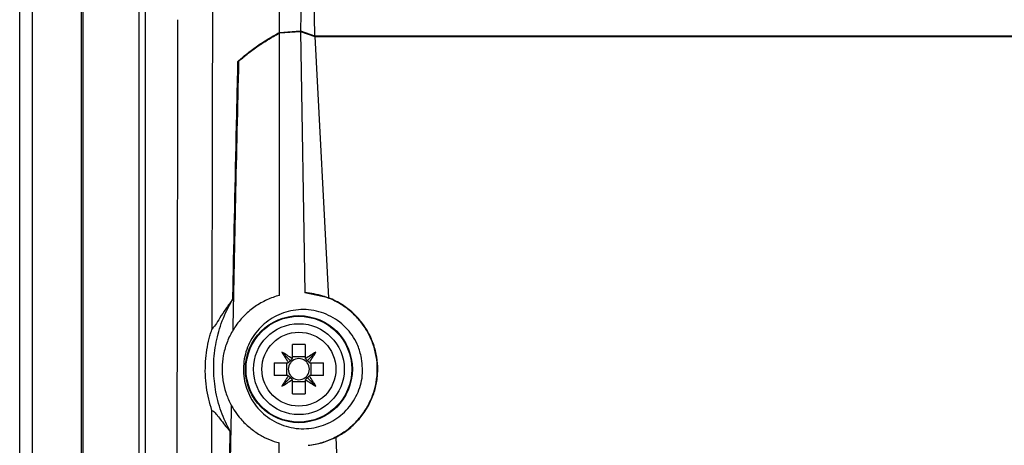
# Model space of a CAD drawing. Header units: millimetres. Extents: x -0.66 to 0.91, y -0.4 to 0.64.
# Tile 65 of 241: x -0.0314 to 0.0477, y 0.0999 to 0.1341. Entities that reach past the tile are written whole.
import ezdxf

# ---------------------------------------------------------------- set-up
doc = ezdxf.new("R2010")
doc.units = ezdxf.units.MM
doc.layers.add('FORMAT', color=7, linetype='Continuous')

msp = doc.modelspace()

# ---------------------------------------------------------------- linework, layer by layer
at = {"layer": 'FORMAT', "color": 7, "linetype": 'Continuous', "lineweight": 25}
for p, q in [((-0.031429, -0.035976), (-0.031429, 0.324024)), ((-0.030429, 0.324024), (-0.030429, -0.035976)), ((-0.026473, -0.03602), (-0.026473, 0.324067)), ((-0.008144, 0.16513), (-0.008867, 0.133224)), ((-0.007825, 0.140028), (-0.007733, 0.132819)), ((-0.026342, 0.136136), (-0.026342, 0.021911)), ((-0.021833, 0.022364), (-0.021833, 0.135921)), ((-0.021333, 0.135921), (-0.021333, 0.022126)), ((-0.010554, 0.111971), (-0.010548, 0.133053)), ((-0.010548, 0.133099), (-0.008867, 0.133224)), ((-0.010548, 0.133053), (-0.008865, 0.133177)), ((-0.008867, 0.133224), (-0.007733, 0.132819)), ((-0.008865, 0.133177), (-0.008508, 0.112181)), ((-0.008865, 0.133177), (-0.007711, 0.132772)), ((-0.007733, 0.132819), (0.184874, 0.132819)), ((-0.007711, 0.132772), (-0.00661, 0.11178)), ((-0.007711, 0.132772), (0.184853, 0.132772)), ((-0.013832, 0.13077), (-0.013883, 0.13077)), ((-0.00661, 0.11178), (-0.008508, 0.112181)), ((-0.0095, 0.106909), (-0.0095, 0.108018)), ((-0.00847, 0.108018), (-0.00847, 0.106909)), ((-0.00965, 0.106705), (-0.010361, 0.107417)), ((-0.00847, 0.107024), (-0.0095, 0.107024)), ((-0.008321, 0.106705), (-0.00761, 0.107417)), ((-0.010963, 0.106556), (-0.009853, 0.106556)), ((-0.009969, 0.106556), (-0.009969, 0.105526)), ((-0.008118, 0.106556), (-0.007008, 0.106556)), ((-0.008002, 0.105526), (-0.008002, 0.106556)), ((-0.009853, 0.105526), (-0.010963, 0.105526)), ((-0.00965, 0.105377), (-0.010361, 0.104665)), ((-0.008321, 0.105377), (-0.00761, 0.104665)), ((-0.007008, 0.105526), (-0.008118, 0.105526)), ((-0.0095, 0.104064), (-0.0095, 0.105174)), ((-0.0095, 0.105058), (-0.00847, 0.105058)), ((-0.00847, 0.105174), (-0.00847, 0.104064)), ((-0.006022, 0.100563), (-0.003659, 0.055495))]:
    msp.add_line(p, q, dxfattribs=at)
for radius in [0.0043023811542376, 0.00425, 0.00365, 0.0029732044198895]:
    msp.add_circle((-0.008985, 0.106041), radius, dxfattribs=at)
for centre, radius, start, end in [((-0.008985, 0.09428), 0.0137481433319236, 87.853221, 92.146779), ((0.011207, 0.120229), 0.0250865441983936, 210.711094, 212.968328), ((-0.023173, 0.085849), 0.0250865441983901, 57.031672, 59.288906), ((-0.008985, 0.106041), 0.0010088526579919, 120.695867, 122.113148), ((-0.008985, 0.106041), 0.000851, 52.758896, 127.241104), ((-0.008985, 0.106041), 0.0010088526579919, 57.886852, 59.304133), ((0.005202, 0.085849), 0.0250865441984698, 120.711094, 122.968328), ((-0.029178, 0.120229), 0.0250865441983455, 327.031672, 329.288906), ((0.002776, 0.106041), 0.0137481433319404, 177.853221, 182.146779), ((-0.008985, 0.106041), 0.0010088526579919, 147.886852, 149.304133), ((-0.008985, 0.106041), 0.000851, 142.758896, 217.241104), ((-0.008985, 0.106041), 0.000851, 127.241104, 142.758896), ((-0.008985, 0.106041), 0.000851, 37.241104, 52.758896), ((-0.008985, 0.106041), 0.000851, 322.758896, 37.241104), ((-0.008985, 0.106041), 0.0010088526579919, 30.695867, 32.113148), ((-0.020746, 0.106041), 0.0137481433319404, 357.853221, 2.146779), ((0.011207, 0.091853), 0.0250865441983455, 147.031672, 149.288906), ((-0.008985, 0.106041), 0.0010088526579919, 210.695867, 212.113148), ((-0.008985, 0.106041), 0.000851, 217.241104, 232.758896), ((-0.008985, 0.106041), 0.000851, 232.758896, 307.241104), ((-0.008985, 0.106041), 0.000851, 307.241104, 322.758896), ((-0.029178, 0.091853), 0.0250865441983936, 30.711094, 32.968328), ((-0.008985, 0.106041), 0.0010088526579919, 327.886852, 329.304133), ((-0.023173, 0.126233), 0.0250865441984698, 300.711094, 302.968328), ((-0.008985, 0.106041), 0.0010088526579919, 237.886852, 239.304133), ((-0.008985, 0.106041), 0.0010088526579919, 300.695867, 302.113148), ((0.005202, 0.126233), 0.025086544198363, 237.031672, 239.288906), ((-0.008985, 0.117802), 0.0137481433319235, 267.853221, 272.146779)]:
    msp.add_arc(centre, radius, start, end, dxfattribs=at)
for centre, major_axis, start_param, end_param in [((-0.008815, 0.106284), (0.0005607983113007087, 0.0008030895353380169), 1.471744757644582, 1.706347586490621), ((-0.009155, 0.106284), (-0.0005607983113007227, 0.0008030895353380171), 4.576837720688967, 4.811440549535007), ((-0.009229, 0.105871), (0.0008030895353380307, 0.0005607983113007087), 1.435245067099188, 1.669847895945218), ((-0.008742, 0.105871), (0.0008030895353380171, -0.0005607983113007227), 1.471744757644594, 1.706347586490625), ((-0.009229, 0.106211), (0.0008030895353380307, -0.0005607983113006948), 4.61333741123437, 4.847940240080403), ((-0.008815, 0.105798), (-0.000560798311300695, 0.0008030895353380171), 1.435245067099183, 1.669847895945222), ((-0.009155, 0.105798), (0.0005607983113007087, 0.0008030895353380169), 4.613337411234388, 4.847940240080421), ((-0.008742, 0.106211), (0.0008030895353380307, 0.0005607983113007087), 4.57683772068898, 4.811440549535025)]:
    msp.add_ellipse(centre, major_axis=major_axis, ratio=0.953027, start_param=start_param, end_param=end_param, dxfattribs=at)
for points, knots in [([(-0.0105477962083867, 0.1330993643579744), (-0.0105456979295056, 0.1418865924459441), (-0.0105415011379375, 0.1594620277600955), (-0.0105360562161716, 0.1901731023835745), (-0.0105299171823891, 0.2252314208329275), (-0.0105190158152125, 0.2514801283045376), (-0.0105135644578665, 0.2646061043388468)], [0, 0, 0, 0, 0.2003192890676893, 0.4006608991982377, 0.7002934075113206, 1, 1, 1, 1]), ([(-0.01596050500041, 0.1092853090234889), (-0.0159506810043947, 0.113747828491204), (-0.0159310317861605, 0.1226734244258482), (-0.0159134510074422, 0.1316145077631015), (-0.0159046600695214, 0.1360853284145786)], [0, 0, 0, 0, 0.4999687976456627, 1, 1, 1, 1]), ([(-0.0189756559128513, 0.0236943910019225), (-0.0189374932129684, 0.0358943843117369), (-0.0188611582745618, 0.0602974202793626), (-0.0187705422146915, 0.0971297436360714), (-0.0187261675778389, 0.1217910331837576), (-0.0187039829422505, 0.1341201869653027)], [0, 0, 0, 0, 0.3333046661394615, 0.6666926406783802, 1, 1, 1, 1]), ([(-0.0138828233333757, 0.1307695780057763), (-0.0136593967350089, 0.1309680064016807), (-0.0132121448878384, 0.1313652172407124), (-0.0124197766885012, 0.1319517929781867), (-0.0115445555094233, 0.1325319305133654), (-0.0108802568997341, 0.1329101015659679), (-0.0105477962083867, 0.1330993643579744)], [0, 0, 0, 0, 0.2488633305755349, 0.4981706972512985, 0.7488501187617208, 1, 1, 1, 1]), ([(-0.0138360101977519, 0.1307659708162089), (-0.0136145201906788, 0.130960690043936), (-0.0131711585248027, 0.1313504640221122), (-0.0123889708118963, 0.1319261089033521), (-0.0115269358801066, 0.1324954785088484), (-0.0108743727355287, 0.1328667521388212), (-0.0105477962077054, 0.1330525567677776)], [0, 0, 0, 0, 0.2489028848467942, 0.4982346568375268, 0.7488905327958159, 1, 1, 1, 1]), ([(-0.0138360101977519, 0.1307659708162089), (-0.0139211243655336, 0.1270695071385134), (-0.0140873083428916, 0.1198522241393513), (-0.0142343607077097, 0.1126485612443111), (-0.0143060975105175, 0.1091343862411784)], [0, 0, 0, 0, 0.5121683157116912, 1, 1, 1, 1]), ([(-0.0142942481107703, 0.1116558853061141), (-0.0142896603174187, 0.1118840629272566), (-0.0141961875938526, 0.1165330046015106), (-0.0140621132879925, 0.1229026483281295), (-0.0139219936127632, 0.1290508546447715), (-0.013882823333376, 0.1307695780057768)], [0, 0, 0, 0, 0.0358528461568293, 0.7304738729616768, 1, 1, 1, 1]), ([(-0.0142942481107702, 0.1116558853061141), (-0.0144914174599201, 0.1113958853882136), (-0.0148861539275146, 0.1108753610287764), (-0.0153467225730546, 0.1101591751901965), (-0.0157231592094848, 0.1095401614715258), (-0.0158811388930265, 0.1093705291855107), (-0.0159605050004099, 0.1092853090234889)], [0, 0, 0, 0, 0.247733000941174, 0.4959657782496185, 0.7467824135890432, 0.9999999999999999, 0.9999999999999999, 0.9999999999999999, 0.9999999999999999]), ([(-0.0144998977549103, 0.1010166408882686), (-0.0147633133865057, 0.1015502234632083), (-0.0152978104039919, 0.1026329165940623), (-0.0157338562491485, 0.1043882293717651), (-0.0158874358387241, 0.1061990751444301), (-0.0157263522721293, 0.1079922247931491), (-0.0152606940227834, 0.1097451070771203), (-0.0147167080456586, 0.1109433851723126), (-0.0143504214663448, 0.1115611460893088), (-0.0142942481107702, 0.1116558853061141)], [0, 0, 0, 0, 0.1598574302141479, 0.3243669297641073, 0.4838763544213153, 0.6480578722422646, 0.8069222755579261, 0.9703897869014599, 1, 1, 1, 1]), ([(-0.0105541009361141, 0.1119714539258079), (-0.0107234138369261, 0.1119214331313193), (-0.0110631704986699, 0.1118210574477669), (-0.0115595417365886, 0.1116150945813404), (-0.0120440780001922, 0.1113670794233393), (-0.0125049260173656, 0.1110767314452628), (-0.012937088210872, 0.1107491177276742), (-0.0133402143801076, 0.1103852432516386), (-0.0137155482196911, 0.1099807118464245), (-0.0140489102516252, 0.1095492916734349), (-0.0143385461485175, 0.1090974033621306), (-0.0145844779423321, 0.1086300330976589), (-0.014792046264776, 0.1081352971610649), (-0.0149519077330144, 0.1076334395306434), (-0.0151030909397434, 0.1069651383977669), (-0.0151693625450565, 0.1062883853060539), (-0.0151495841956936, 0.1056165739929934), (-0.01507556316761, 0.1049583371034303), (-0.0149230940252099, 0.1043177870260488), (-0.0146950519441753, 0.1037037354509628), (-0.0143481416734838, 0.1029592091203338), (-0.0137861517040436, 0.1021335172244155), (-0.0130750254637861, 0.1014401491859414), (-0.012542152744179, 0.1010331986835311), (-0.0121400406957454, 0.10077425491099), (-0.0116201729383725, 0.1004918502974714), (-0.011100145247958, 0.1002701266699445), (-0.0106944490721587, 0.1001517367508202), (-0.0105583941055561, 0.1001120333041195)], [0, 0, 0, 0, 0.0333895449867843, 0.0670021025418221, 0.1013296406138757, 0.1359104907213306, 0.1693021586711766, 0.2029358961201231, 0.2373595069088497, 0.2720657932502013, 0.3041393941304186, 0.3367150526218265, 0.3695498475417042, 0.4029235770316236, 0.4334620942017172, 0.4952822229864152, 0.5268803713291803, 0.556543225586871, 0.6166558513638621, 0.6471670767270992, 0.6770564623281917, 0.7681330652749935, 0.8302959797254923, 0.8618095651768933, 0.8937320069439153, 0.9200784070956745, 0.9731973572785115, 1, 1, 1, 1]), ([(-0.0082454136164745, 0.0999242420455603), (-0.0080453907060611, 0.0999518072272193), (-0.0076651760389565, 0.1000042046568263), (-0.0071146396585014, 0.1001464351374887), (-0.0065906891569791, 0.1003276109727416), (-0.0060774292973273, 0.1005584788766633), (-0.0055904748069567, 0.1008323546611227), (-0.0051352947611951, 0.1011442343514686), (-0.0047119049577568, 0.1014917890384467), (-0.0043146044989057, 0.1018815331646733), (-0.0039592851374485, 0.1022998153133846), (-0.0036484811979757, 0.1027386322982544), (-0.0033805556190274, 0.1031950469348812), (-0.0031496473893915, 0.103680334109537), (-0.0029761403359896, 0.1041486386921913), (-0.0028136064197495, 0.10472195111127), (-0.0027174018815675, 0.1052700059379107), (-0.0026766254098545, 0.1058502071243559), (-0.0026798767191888, 0.1064865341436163), (-0.0027654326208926, 0.1071495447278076), (-0.0029723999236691, 0.1079520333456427), (-0.003216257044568, 0.1085714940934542), (-0.0035307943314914, 0.1091523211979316), (-0.0038940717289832, 0.1097098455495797), (-0.0043247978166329, 0.1102216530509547), (-0.0048119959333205, 0.1106764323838), (-0.0052089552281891, 0.1109910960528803), (-0.0056330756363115, 0.1112744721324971), (-0.0060830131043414, 0.1115248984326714), (-0.0065560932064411, 0.1117392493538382), (-0.0070003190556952, 0.1118981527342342), (-0.0075256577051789, 0.1120447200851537), (-0.0080133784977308, 0.1121386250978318), (-0.0083836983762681, 0.1121706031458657), (-0.0085077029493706, 0.1121813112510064)], [0, 0, 0, 0, 0.0335160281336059, 0.0637091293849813, 0.0941169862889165, 0.1252139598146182, 0.156554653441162, 0.1860702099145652, 0.2158038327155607, 0.246242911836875, 0.2769339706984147, 0.3051457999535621, 0.3335680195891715, 0.3626675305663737, 0.3920078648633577, 0.4141110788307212, 0.4587283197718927, 0.4812764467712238, 0.5076543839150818, 0.5610260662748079, 0.5882753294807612, 0.6411568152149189, 0.6679864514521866, 0.6951891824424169, 0.7490960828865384, 0.776428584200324, 0.8041235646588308, 0.832075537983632, 0.8602091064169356, 0.8889043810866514, 0.9177881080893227, 0.93821287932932, 0.9793100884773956, 1, 1, 1, 1]), ([(-0.0060221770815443, 0.1005626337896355), (-0.0059061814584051, 0.1006248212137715), (-0.0056356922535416, 0.1007698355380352), (-0.0052312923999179, 0.101035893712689), (-0.0048108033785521, 0.1013628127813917), (-0.0044153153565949, 0.1017295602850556), (-0.0040557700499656, 0.1021264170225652), (-0.003735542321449, 0.1025473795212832), (-0.0034540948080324, 0.102990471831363), (-0.0032085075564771, 0.1034617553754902), (-0.0030066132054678, 0.1039490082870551), (-0.0028492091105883, 0.1044452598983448), (-0.0027349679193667, 0.1049488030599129), (-0.0026631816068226, 0.1054665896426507), (-0.0026279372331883, 0.1061555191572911), (-0.0026804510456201, 0.1068432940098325), (-0.002817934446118, 0.1075139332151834), (-0.0029639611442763, 0.1080078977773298), (-0.0031502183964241, 0.1084860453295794), (-0.0033745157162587, 0.1089447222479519), (-0.0036388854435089, 0.1093879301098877), (-0.0040388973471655, 0.1099457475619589), (-0.0045091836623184, 0.11045386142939), (-0.0050375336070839, 0.1108989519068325), (-0.0054103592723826, 0.1111632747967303), (-0.0058331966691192, 0.1114218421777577), (-0.0062136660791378, 0.1116186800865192), (-0.0065109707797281, 0.1117398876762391), (-0.0066104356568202, 0.111780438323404)], [0, 0, 0, 0, 0.0278311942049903, 0.0648993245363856, 0.1022299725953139, 0.1403954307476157, 0.1788524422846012, 0.2153820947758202, 0.2521719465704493, 0.2897873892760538, 0.3276908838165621, 0.3636330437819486, 0.3998294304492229, 0.436830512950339, 0.474110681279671, 0.5456722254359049, 0.5819968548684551, 0.6188514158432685, 0.6545321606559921, 0.6904603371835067, 0.7267675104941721, 0.7635927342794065, 0.8355602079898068, 0.8724585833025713, 0.9096171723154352, 0.9321001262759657, 0.9772837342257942, 1, 1, 1, 1]), ([(-0.0039734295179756, 0.1070828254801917), (-0.0039085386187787, 0.1065617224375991), (-0.0037787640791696, 0.1055195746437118), (-0.0042361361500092, 0.1039816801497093), (-0.0051273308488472, 0.1026701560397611), (-0.0064150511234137, 0.1017073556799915), (-0.0079707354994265, 0.1012091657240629), (-0.0096360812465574, 0.1012581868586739), (-0.0112070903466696, 0.1018769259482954), (-0.0124733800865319, 0.1029970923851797), (-0.0132722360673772, 0.1044618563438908), (-0.0135303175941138, 0.1060720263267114), (-0.0132558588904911, 0.1076445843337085), (-0.0124990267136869, 0.1090342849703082), (-0.0113287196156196, 0.1101171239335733), (-0.0098417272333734, 0.1107744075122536), (-0.0081852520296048, 0.110904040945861), (-0.0065553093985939, 0.1104583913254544), (-0.0051815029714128, 0.1094787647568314), (-0.0043180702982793, 0.1082688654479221), (-0.0040685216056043, 0.1074100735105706), (-0.0039734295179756, 0.1070828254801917)], [0, 0, 0, 0, 0.0512556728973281, 0.1025056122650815, 0.1540554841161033, 0.2067623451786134, 0.2610649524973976, 0.3168178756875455, 0.3732260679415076, 0.4290673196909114, 0.4832751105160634, 0.5355758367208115, 0.5866500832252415, 0.6377164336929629, 0.6899371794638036, 0.7439564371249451, 0.7996375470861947, 0.8560797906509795, 0.9120193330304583, 0.9664744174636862, 0.9999999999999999, 0.9999999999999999, 0.9999999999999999, 0.9999999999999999]), ([(-0.0159754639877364, 0.1027331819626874), (-0.0160670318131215, 0.1030298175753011), (-0.0162524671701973, 0.1036305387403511), (-0.0164299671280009, 0.1046070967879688), (-0.0165182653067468, 0.1056282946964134), (-0.0165006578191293, 0.1066397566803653), (-0.0163890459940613, 0.1076121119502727), (-0.0162343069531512, 0.108352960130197), (-0.0160835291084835, 0.1089065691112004), (-0.0160015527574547, 0.1091589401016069), (-0.0159605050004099, 0.1092853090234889)], [0, 0, 0, 0, 0.1404906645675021, 0.284509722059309, 0.4310570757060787, 0.5822229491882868, 0.7240890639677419, 0.8689673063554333, 0.9343884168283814, 1, 1, 1, 1]), ([(-0.0144234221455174, 0.1031758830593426), (-0.0144461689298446, 0.1019879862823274), (-0.0144936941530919, 0.0995060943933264), (-0.0145392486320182, 0.0970261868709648), (-0.0145629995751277, 0.0957332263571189)], [0, 0, 0, 0, 0.4786255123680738, 1, 1, 1, 1]), ([(-0.0162067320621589, 0.0217882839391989), (-0.0161971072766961, 0.0246374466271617), (-0.0161478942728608, 0.0392056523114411), (-0.0160678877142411, 0.0655934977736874), (-0.0160056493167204, 0.0897799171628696), (-0.0159767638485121, 0.1021753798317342), (-0.0159754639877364, 0.1027331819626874)], [0, 0, 0, 0, 0.1061557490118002, 0.542790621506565, 0.9794253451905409, 1, 1, 1, 1]), ([(-0.0159754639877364, 0.1027331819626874), (-0.0159244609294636, 0.1027137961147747), (-0.0158220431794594, 0.1026748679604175), (-0.0155935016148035, 0.1024020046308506), (-0.0153095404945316, 0.1020272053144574), (-0.0149543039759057, 0.1015557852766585), (-0.0146583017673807, 0.101204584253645), (-0.0144998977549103, 0.1010166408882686)], [0, 0, 0, 0, 0.1909026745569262, 0.3833460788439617, 0.5787052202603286, 0.7745463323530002, 0.9999999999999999, 0.9999999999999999, 0.9999999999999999, 0.9999999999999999]), ([(-0.0156488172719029, 0.0213730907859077), (-0.0155730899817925, 0.0279605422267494), (-0.0154216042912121, 0.041138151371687), (-0.0151556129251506, 0.0610178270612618), (-0.0148577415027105, 0.0809722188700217), (-0.0146191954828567, 0.0943342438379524), (-0.0144998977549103, 0.1010166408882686)], [0, 0, 0, 0, 0.2497424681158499, 0.4995875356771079, 0.749741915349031, 0.9999999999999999, 0.9999999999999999, 0.9999999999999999, 0.9999999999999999]), ([(-0.0082454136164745, 0.0999242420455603), (-0.0078707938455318, 0.0999767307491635), (-0.0071164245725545, 0.1000824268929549), (-0.0063885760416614, 0.1004018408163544), (-0.0060221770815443, 0.1005626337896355)], [0, 0, 0, 0, 0.4965999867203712, 1, 1, 1, 1]), ([(-0.0106230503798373, -0.0007072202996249), (-0.01062209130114, 0.0003401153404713), (-0.0106141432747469, 0.0090195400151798), (-0.0106005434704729, 0.0253356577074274), (-0.01058437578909, 0.0482474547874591), (-0.010571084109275, 0.0711675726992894), (-0.0105629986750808, 0.0884573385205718), (-0.0105591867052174, 0.0981058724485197), (-0.0105583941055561, 0.1001120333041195)], [0, 0, 0, 0, 0.0311832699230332, 0.2584203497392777, 0.4856766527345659, 0.71299065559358, 0.9403238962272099, 1, 1, 1, 1])]:
    msp.add_open_spline(points, degree=3, knots=knots, dxfattribs=at)

doc.saveas('drawing.dxf')
